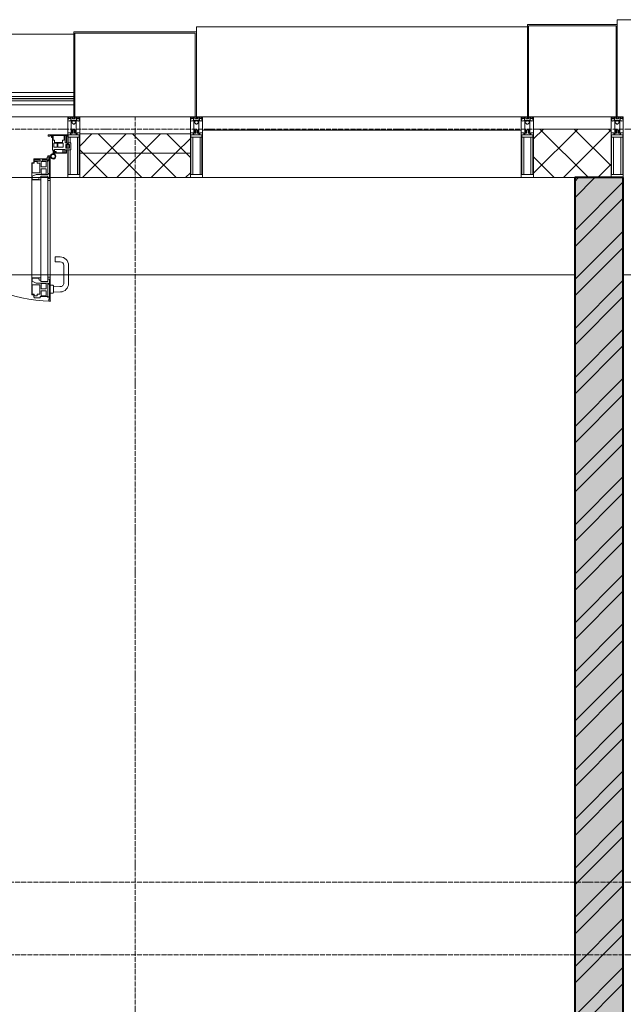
# Model space of a CAD drawing. Header units: millimetres. Extents: x 5617 to 107604, y 7718 to 206326.
# Tile 41 of 65: x 42116 to 44601, y 29497 to 33550. Entities that reach past the tile are written whole.
import ezdxf

# ---------------------------------------------------------------- set-up
doc = ezdxf.new("R2010")
doc.units = ezdxf.units.MM
doc.linetypes.add('ADSK_Линия сетки', pattern=[25, 20, -2.5, 0, -2.5])
doc.linetypes.add('Линия сетки', pattern=[25, 20, -2.5, 0, -2.5])
for name, color, linetype, lineweight in [('Двери', 7, 'Continuous', 18), ('Импосты витража', 7, 'Continuous', 18), ('Колонны', 7, 'Continuous', 18), ('Ограждение', 7, 'Continuous', 18), ('Оси', 7, 'Continuous', 9), ('Панели витража', 7, 'Continuous', 18), ('Перекрытия', 7, 'Continuous', 18), ('Поручни', 7, 'Continuous', 18), ('Стены разрез', 7, 'Continuous', 40), ('Стены штриховка', 7, 'Continuous', 40), ('Элементы узлов', 7, 'Continuous', 18)]:
    doc.layers.add(name, color=color, linetype=linetype, lineweight=lineweight)
pattern_1 = [(45, (0, 0), (-70.71068, 70.71068), []), (135, (0, 0), (-70.71068, -70.71068), [])]

# ---------------------------------------------------------------- blocks, each defined once
blk = doc.blocks.new('135_SLK_K4_AR_rvt-1-МКСС_К4_L17_58_200_')
at = {"layer": 'Стены разрез', "lineweight": 9, "true_color": 0xaaaaaa}
h = blk.add_hatch(dxfattribs=at)
h.set_pattern_fill('FP_1', color=253, style=0, pattern_type=2)
h.set_pattern_definition([(50, (0, 0), (218.62117, -19.1268), [22.86, -251.46]), (355, (0, 0), (-42.29187, 229.2684), [18.288, -201.168]), (100.451, (18.22, -1.6), (176.33107, 210.13963), [19.428, -213.708]), (46.184, (0, 60.96), (325.29495, -50.45164), [34.29, -377.19]), (96.636, (27.1, 56.76), (284.883, 296.91266), [29.142, -320.562]), (351.184, (0, 60.96), (284.8858, 296.9107), [27.432, -301.752]), (21, (30.48, 45.72), (181.93753, -122.71832), [22.86, -251.46]), (326, (30.48, 45.72), (74.16223, 221.0262), [18.288, -201.168]), (71.451, (45.64, 35.5), (256.10035, 98.30526), [19.428, -213.708]), (37.5, (0, 0), (3.70639, 101.465895), [3.353, -195.377, 3.353, -200.863, -201.93]), (37.5, (0, 0), (3.70639, 101.465895), [-402.946, 3.353, -198.577]), (7.5, (0, 0), (80.18358, 120.21653), [3.353, -113.081, 3.353, -190.805, -76.962]), (7.5, (0, 0), (80.18358, 120.21653), [-310.591, 3.353, -73.609]), (327.5, (-67.97, 0), (162.708646, -6.87497), [3.353, -72.847, 3.353, -234.391, -315.468]), (327.5, (-67.97, 0), (162.708646, -6.87497), [-313.944, 3.353, -312.115]), (317.5, (-98.45, 0), (177.75468, 30.51183), [3.353, -95.707, 3.353, -154.534, -224.028]), (317.5, (-98.45, 0), (177.75468, 30.51183), [-256.946, 3.353, -220.675])])
h.paths.add_polyline_path([(116960, 26420), (117160, 26420), (117160, 32900), (116960, 32900), (116960, 26543.1)])
h = blk.add_hatch(dxfattribs=at)
h.set_pattern_fill('FP_2', color=253, style=0, pattern_type=2)
h.set_pattern_definition([(45, (0, 0), (-101.02788, 101.02788), []), (45, (67.35, 0), (-101.02788, 101.02788), [])])
h.paths.add_polyline_path([(116960, 26420), (117160, 26420), (117160, 32900), (116960, 32900), (116960, 26543.1)])
at = {"layer": 'Перекрытия', "color": 253, "true_color": 0xaaaaaa}
for p, q in [((116960, 32500), (111550, 32500)), ((120550, 32500), (117160, 32500))]:
    blk.add_line(p, q, dxfattribs=at)
at = {"layer": 'Стены разрез', "color": 253, "true_color": 0xaaaaaa}
for p, q in [((117160, 32900), (116960, 32900)), ((116960, 32900), (116960, 28764.8)), ((117160, 26420), (117160, 32900))]:
    blk.add_line(p, q, dxfattribs=at)
blk = doc.blocks.new('System Panel - A_PAN_Glass-7513417-МКСС_К4_L17_58_200_')
at = {"layer": 'Панели витража', "color": 253, "lineweight": 5, "true_color": 0xaaaaaa}
for p, q in [((656.25, 0), (-656.25, 0)), ((-656.25, 0), (-656.25, -55)), ((656.25, -55), (656.25, 0)), ((-656.25, -55), (656.25, -55))]:
    blk.add_line(p, q, dxfattribs=at)
blk = doc.blocks.new('Rectangular Mullion - R_StandardFrame_50Wx250H-V64-МКСС_К4_L17_58_200_')
at = {"layer": 'Импосты витража', "color": 253, "lineweight": 5, "true_color": 0xaaaaaa}
blk.add_line((132872.5, 32900), (131560, 32900), dxfattribs=at)
blk = doc.blocks.new('Rectangular Mullion - 50Wx250H-V46-МКСС_К4_L17_58_200_')
at = {"layer": 'Элементы узлов', "color": 253, "lineweight": 5, "true_color": 0xaaaaaa}
for p, q in [((-25, 135.1), (-25, 250)), ((-25, 250), (0, 250)), ((25, 250), (0, 250)), ((25, 65.2), (25, 250)), ((-23, 237.3), (0, 237.3)), ((-23, 237.3), (-23, 135.1)), ((-14.9, 135.1), (-14.9, 237.3)), ((23, 237.3), (0, 237.3)), ((14.9, 84), (14.9, 237.3)), ((23, 237.3), (23, 73.6)), ((-25, 113.4), (-25, 128.4)), ((-23, 128.4), (-23, 113.4)), ((-25, 65.2), (-25, 110.1)), ((-23, 110.1), (-23, 73.6)), ((0, 84), (-23, 84)), ((-14.9, 84), (-14.9, 106.6)), ((0, 84), (23, 84)), ((-14, 65.2), (-25, 65.2)), ((-0.5, 73.6), (-23, 73.6)), ((-14, 71.3), (-14, 65.2)), ((-10, 71.3), (-14, 71.3)), ((-10, 53), (-10, 71.3)), ((-8.7, 53), (-10, 53)), ((-10, 53), (-10, 17)), ((-8.7, 53), (-7, 54.7)), ((-7, 65.2), (-5.9, 67.3)), ((-7, 65.2), (-7, 54.7)), ((-4.1, 67.3), (-5.9, 67.3)), ((-4.1, 67.3), (-2.9, 65.1)), ((-2.9, 65.1), (-2.9, 54.6)), ((-1.3, 53), (-2.9, 54.6)), ((0, 53), (-1.3, 53)), ((0, 53), (1.3, 53)), ((0.5, 73.6), (23, 73.6)), ((1.3, 53), (2.9, 54.6)), ((4.1, 67.3), (2.9, 65.1)), ((2.9, 65.1), (2.9, 54.6)), ((4.1, 67.3), (5.9, 67.3)), ((7, 65.2), (5.9, 67.3)), ((7, 65.2), (7, 54.7)), ((8.7, 53), (7, 54.7)), ((8.7, 53), (10, 53)), ((10, 71.3), (14, 71.3)), ((10, 53), (10, 71.3)), ((10, 53), (10, 17)), ((14, 71.3), (14, 65.2)), ((14, 65.2), (25, 65.2)), ((-23.8, 14.6), (-25, 14.2)), ((-25, 0), (-25, 14.2)), ((-22.3, 17), (-23.8, 17)), ((-23.8, 17), (-23.8, 14.6)), ((-22.5, 10.6), (-23.8, 14.6)), ((-22.5, 10.6), (-23.7, 9.9)), ((-23.7, 1.3), (-23.7, 9.9)), ((-23.7, 1.3), (-11.8, 1.3)), ((-23.2, 10.2), (-22.5, 8)), ((-22.5, 8), (-22.5, 4.5)), ((-21.3, 4.5), (-22.5, 4.5)), ((-22.3, 17), (-22.3, 16)), ((-22.3, 16), (-21.3, 16)), ((-19, 17.6), (-21.3, 16)), ((-21.3, 4.5), (-21.3, 6.5)), ((-21.3, 6.5), (-14.2, 6.5)), ((-18.4, 16.6), (-19, 17.6)), ((-7.4, 16.6), (-18.4, 16.6)), ((-14.2, 6.5), (-14.2, 4.5)), ((-13.2, 4.5), (-14.2, 4.5)), ((-13.2, 4.5), (-12.2, 7.2)), ((-12.7, 7.6), (-11.3, 11.4)), ((-12.7, 7.6), (-11.8, 6.9)), ((-12.2, 9), (-12.2, 14.8)), ((-12.2, 14.8), (0, 14.8)), ((-11.8, 1.3), (-11.8, 6.9)), ((-10.5, 11.2), (-11.3, 11.4)), ((-10.5, 1.5), (-10.5, 11.2)), ((-4.8, 1.5), (-10.5, 1.5)), ((-10, 17), (-7.5, 17)), ((-8.5, 23), (-1.5, 30)), ((-8.5, 18.5), (-8.5, 23)), ((-7.5, 18.5), (-8.5, 18.5)), ((-7.5, 17), (-7.5, 18.5)), ((-7.4, 18), (-7.4, 16.6)), ((-2.6, 18), (-7.4, 18)), ((0, 8), (-4.8, 8)), ((-4.8, 1.5), (-4.8, 8)), ((-2.6, 18), (-2.6, 16.8)), ((-2.6, 16.8), (0, 16.8)), ((-1.5, 30), (0, 30)), ((1.5, 30), (0, 30)), ((2.6, 16.8), (0, 16.8)), ((0, 14.8), (0, 16.8)), ((0, 14.8), (0, 16.8)), ((12.2, 14.8), (0, 14.8)), ((0, 0), (0, 8)), ((0, 8), (4.8, 8)), ((0, 0), (0, 8)), ((8.5, 23), (1.5, 30)), ((2.6, 18), (2.6, 16.8)), ((2.6, 18), (7.4, 18)), ((4.8, 1.5), (4.8, 8)), ((4.8, 1.5), (10.5, 1.5)), ((7.4, 18), (7.4, 16.6)), ((7.4, 16.6), (18.4, 16.6)), ((7.5, 18.5), (8.5, 18.5)), ((7.5, 17), (7.5, 18.5)), ((10, 17), (7.5, 17)), ((8.5, 18.5), (8.5, 23)), ((10.5, 11.2), (11.3, 11.4)), ((10.5, 1.5), (10.5, 11.2)), ((12.7, 7.6), (11.3, 11.4)), ((12.7, 7.6), (11.8, 6.9)), ((11.8, 1.3), (11.8, 6.9)), ((23.7, 1.3), (11.8, 1.3)), ((12.2, 9), (12.2, 14.8)), ((13.2, 4.5), (12.2, 7.2)), ((13.2, 4.5), (14.2, 4.5)), ((21.3, 6.5), (14.2, 6.5)), ((14.2, 6.5), (14.2, 4.5)), ((18.4, 16.6), (19, 17.6)), ((19, 17.6), (21.3, 16)), ((22.3, 16), (21.3, 16)), ((21.3, 4.5), (21.3, 6.5)), ((21.3, 4.5), (22.5, 4.5)), ((22.3, 17), (22.3, 16)), ((22.3, 17), (23.8, 17)), ((22.5, 10.6), (23.8, 14.6)), ((22.5, 10.6), (23.7, 9.9)), ((23.2, 10.2), (22.5, 8)), ((22.5, 8), (22.5, 4.5)), ((23.7, 1.3), (23.7, 9.9)), ((23.8, 17), (23.8, 14.6)), ((23.8, 14.6), (25, 14.2)), ((25, 0), (25, 14.2)), ((-25, 0), (0, 0)), ((25, 0), (0, 0))]:
    blk.add_line(p, q, dxfattribs=at)
for centre, start, end in [((-0.5, 73.1), 360, 90), ((0.5, 73.1), 90, 180)]:
    blk.add_arc(centre, 0.5, start, end, dxfattribs=at)
blk = doc.blocks.new('Rectangular Mullion - R_StandardFrame_50Wx250H-V61-МКСС_К4_L17_58_200_')
at = {"layer": 'Импосты витража', "color": 253, "lineweight": 5, "true_color": 0xaaaaaa}
for p, q in [((-25, 135.1), (-25, 250)), ((-25, 250), (25, 250)), ((25, 250), (25, 0)), ((-25, 113.4), (-25, 128.4)), ((-25, 0), (-25, 110.1)), ((0, 0), (-25, 0)), ((25, 0), (5, 0))]:
    blk.add_line(p, q, dxfattribs=at)
blk = doc.blocks.new('Rectangular Mullion - 50Wx250H-2623690-МКСС_К4_L17_58_200_')
at = {"layer": 'Элементы узлов', "color": 253, "lineweight": 5, "true_color": 0xaaaaaa}
for p, q in [((-25, 65.2), (-25, 250)), ((-25, 250), (0, 250)), ((25, 250), (0, 250)), ((25, 65.2), (25, 250)), ((-23, 237.3), (0, 237.3)), ((-23, 237.3), (-23, 73.6)), ((-14.9, 84), (-14.9, 237.3)), ((23, 237.3), (0, 237.3)), ((14.9, 84), (14.9, 237.3)), ((23, 237.3), (23, 73.6)), ((0, 84), (-23, 84)), ((0, 84), (23, 84)), ((-14, 65.2), (-25, 65.2)), ((-0.5, 73.6), (-23, 73.6)), ((-14, 71.3), (-14, 65.2)), ((-10, 71.3), (-14, 71.3)), ((-10, 53), (-10, 71.3)), ((-8.7, 53), (-10, 53)), ((-10, 53), (-10, 17)), ((-8.7, 53), (-7, 54.7)), ((-7, 65.2), (-5.9, 67.3)), ((-7, 65.2), (-7, 54.7)), ((-4.1, 67.3), (-5.9, 67.3)), ((-4.1, 67.3), (-2.9, 65.1)), ((-2.9, 65.1), (-2.9, 54.6)), ((-1.3, 53), (-2.9, 54.6)), ((0, 53), (-1.3, 53)), ((0, 53), (1.3, 53)), ((0.5, 73.6), (23, 73.6)), ((1.3, 53), (2.9, 54.6)), ((4.1, 67.3), (2.9, 65.1)), ((2.9, 65.1), (2.9, 54.6)), ((4.1, 67.3), (5.9, 67.3)), ((7, 65.2), (5.9, 67.3)), ((7, 65.2), (7, 54.7)), ((8.7, 53), (7, 54.7)), ((8.7, 53), (10, 53)), ((10, 71.3), (14, 71.3)), ((10, 53), (10, 71.3)), ((10, 53), (10, 17)), ((14, 71.3), (14, 65.2)), ((14, 65.2), (25, 65.2)), ((-23.8, 14.6), (-25, 14.2)), ((-25, 0), (-25, 14.2)), ((-22.3, 17), (-23.8, 17)), ((-23.8, 17), (-23.8, 14.6)), ((-22.5, 10.6), (-23.8, 14.6)), ((-22.5, 10.6), (-23.7, 9.9)), ((-23.7, 1.3), (-23.7, 9.9)), ((-23.7, 1.3), (-11.8, 1.3)), ((-23.2, 10.2), (-22.5, 8)), ((-22.5, 8), (-22.5, 4.5)), ((-21.3, 4.5), (-22.5, 4.5)), ((-22.3, 17), (-22.3, 16)), ((-22.3, 16), (-21.3, 16)), ((-19, 17.6), (-21.3, 16)), ((-21.3, 4.5), (-21.3, 6.5)), ((-21.3, 6.5), (-14.2, 6.5)), ((-18.4, 16.6), (-19, 17.6)), ((-7.4, 16.6), (-18.4, 16.6)), ((-14.2, 6.5), (-14.2, 4.5)), ((-13.2, 4.5), (-14.2, 4.5)), ((-13.2, 4.5), (-12.2, 7.2)), ((-12.7, 7.6), (-11.3, 11.4)), ((-12.7, 7.6), (-11.8, 6.9)), ((-12.2, 9), (-12.2, 14.8)), ((-12.2, 14.8), (0, 14.8)), ((-11.8, 1.3), (-11.8, 6.9)), ((-10.5, 11.2), (-11.3, 11.4)), ((-10.5, 1.5), (-10.5, 11.2)), ((-4.8, 1.5), (-10.5, 1.5)), ((-10, 17), (-7.5, 17)), ((-8.5, 23), (-1.5, 30)), ((-8.5, 18.5), (-8.5, 23)), ((-7.5, 18.5), (-8.5, 18.5)), ((-7.5, 17), (-7.5, 18.5)), ((-7.4, 18), (-7.4, 16.6)), ((-2.6, 18), (-7.4, 18)), ((0, 8), (-4.8, 8)), ((-4.8, 1.5), (-4.8, 8)), ((-2.6, 18), (-2.6, 16.8)), ((-2.6, 16.8), (0, 16.8)), ((-1.5, 30), (0, 30)), ((1.5, 30), (0, 30)), ((2.6, 16.8), (0, 16.8)), ((0, 14.8), (0, 16.8)), ((0, 14.8), (0, 16.8)), ((12.2, 14.8), (0, 14.8)), ((0, 0), (0, 8)), ((0, 8), (4.8, 8)), ((0, 0), (0, 8)), ((8.5, 23), (1.5, 30)), ((2.6, 18), (2.6, 16.8)), ((2.6, 18), (7.4, 18)), ((4.8, 1.5), (4.8, 8)), ((4.8, 1.5), (10.5, 1.5)), ((7.4, 18), (7.4, 16.6)), ((7.4, 16.6), (18.4, 16.6)), ((7.5, 18.5), (8.5, 18.5)), ((7.5, 17), (7.5, 18.5)), ((10, 17), (7.5, 17)), ((8.5, 18.5), (8.5, 23)), ((10.5, 11.2), (11.3, 11.4)), ((10.5, 1.5), (10.5, 11.2)), ((12.7, 7.6), (11.3, 11.4)), ((12.7, 7.6), (11.8, 6.9)), ((11.8, 1.3), (11.8, 6.9)), ((23.7, 1.3), (11.8, 1.3)), ((12.2, 9), (12.2, 14.8)), ((13.2, 4.5), (12.2, 7.2)), ((13.2, 4.5), (14.2, 4.5)), ((21.3, 6.5), (14.2, 6.5)), ((14.2, 6.5), (14.2, 4.5)), ((18.4, 16.6), (19, 17.6)), ((19, 17.6), (21.3, 16)), ((22.3, 16), (21.3, 16)), ((21.3, 4.5), (21.3, 6.5)), ((21.3, 4.5), (22.5, 4.5)), ((22.3, 17), (22.3, 16)), ((22.3, 17), (23.8, 17)), ((22.5, 10.6), (23.8, 14.6)), ((22.5, 10.6), (23.7, 9.9)), ((23.2, 10.2), (22.5, 8)), ((22.5, 8), (22.5, 4.5)), ((23.7, 1.3), (23.7, 9.9)), ((23.8, 17), (23.8, 14.6)), ((23.8, 14.6), (25, 14.2)), ((25, 0), (25, 14.2)), ((-25, 0), (0, 0)), ((25, 0), (0, 0))]:
    blk.add_line(p, q, dxfattribs=at)
for centre, start, end in [((-0.5, 73.1), 360, 90), ((0.5, 73.1), 90, 180)]:
    blk.add_arc(centre, 0.5, start, end, dxfattribs=at)
blk = doc.blocks.new('Rectangular Mullion - R_StandardFrame_50Wx250H-7511672-МКСС_К4_L17_58_200_')
at = {"layer": 'Импосты витража', "color": 253, "lineweight": 5, "true_color": 0xaaaaaa}
for p, q in [((-25, 0), (-25, 250)), ((-25, 250), (25, 250)), ((25, 250), (25, 0)), ((-5, 0), (-25, 0)), ((25, 0), (0, 0))]:
    blk.add_line(p, q, dxfattribs=at)
blk = doc.blocks.new('Rectangular Mullion - R_StandardFrame_50Wx250H-V63-МКСС_К4_L17_58_200_')
at = {"layer": 'Импосты витража', "color": 253, "lineweight": 5, "true_color": 0xaaaaaa}
for p, q in [((-25, 0), (-25, 250)), ((-25, 250), (25, 250)), ((25, 250), (25, 0)), ((0, 0), (-25, 0)), ((25, 0), (5, 0))]:
    blk.add_line(p, q, dxfattribs=at)
blk = doc.blocks.new('A_PAN_ALU_Door_Double - EXT_1_Double_EQ-7513418-МКСС_К4_L17_58_200_')
at = {"layer": 'Двери', "color": 253, "lineweight": 5, "true_color": 0xaaaaaa}
for p, q in [((-575.1, -160.7), (-585.4, -160.7)), ((-575.1, -165.6), (-575.1, -160.7)), ((575.1, -160.7), (585.4, -160.7)), ((575.1, -165.6), (575.1, -160.7)), ((-583.7, -164.2), (-583.7, -262.2)), ((-581.6, -179.2), (-581.6, -164.2)), ((-581.6, -164.2), (-578.6, -164.2)), ((-572.9, -179.2), (-581.6, -179.2)), ((-581.6, -233.4), (-581.6, -180.9)), ((-581.6, -180.9), (-574.6, -180.9)), ((-578.6, -164.2), (-578.6, -174.5)), ((-575.5, -177.5), (-551.3, -177.5)), ((-572.4, -165.6), (-575.1, -165.6)), ((-574.6, -180.9), (-574.6, -233.4)), ((-572.9, -182.2), (-572.9, -179.2)), ((-551.3, -182.2), (-572.9, -182.2)), ((-572.4, -173.3), (-572.4, -165.6)), ((-517.1, -173.3), (-572.4, -173.3)), ((-567.6, -186.7), (-566.1, -184)), ((-567.6, -205.7), (-567.6, -186.7)), ((-566.1, -184), (-547.7, -184)), ((-551.3, -177.5), (-551.3, -182.2)), ((-547.7, -184), (-547.7, -205.7)), ((-543.6, -182.2), (-543.6, -176.7)), ((-543.6, -176.7), (-518.6, -176.7)), ((-518.6, -182.2), (-543.6, -182.2)), ((-541.3, -230.6), (-541.3, -191)), ((-541.3, -191), (-531.2, -191)), ((-531.2, -191), (-531.2, -184.4)), ((-531.2, -184.4), (-518.8, -184.4)), ((-518.8, -184.4), (-518.8, -191)), ((-518.8, -191), (-510.6, -191)), ((-518.6, -176.7), (-518.6, -182.2)), ((-517.1, -189.3), (-517.1, -173.3)), ((-508.2, -189.3), (-517.1, -189.3)), ((-510.6, -191), (-510.6, -230.6)), ((-508.2, -259.2), (-508.2, -189.3)), ((508.2, -189.3), (517.1, -189.3)), ((508.2, -259.2), (508.2, -189.3)), ((510.6, -191), (510.6, -230.6)), ((518.8, -191), (510.6, -191)), ((517.1, -173.3), (572.4, -173.3)), ((517.1, -189.3), (517.1, -173.3)), ((518.6, -176.7), (518.6, -182.2)), ((543.6, -176.7), (518.6, -176.7)), ((518.6, -182.2), (543.6, -182.2)), ((518.8, -184.4), (518.8, -191)), ((531.2, -184.4), (518.8, -184.4)), ((531.2, -191), (531.2, -184.4)), ((541.3, -191), (531.2, -191)), ((541.3, -230.6), (541.3, -191)), ((543.6, -182.2), (543.6, -176.7)), ((547.7, -184), (547.7, -205.7)), ((566.1, -184), (547.7, -184)), ((551.3, -177.5), (551.3, -182.2)), ((575.5, -177.5), (551.3, -177.5)), ((551.3, -182.2), (572.9, -182.2)), ((567.6, -186.7), (566.1, -184)), ((567.6, -205.7), (567.6, -186.7)), ((572.4, -165.6), (575.1, -165.6)), ((572.4, -173.3), (572.4, -165.6)), ((572.9, -179.2), (581.6, -179.2)), ((572.9, -182.2), (572.9, -179.2)), ((574.6, -180.9), (574.6, -233.4)), ((581.6, -180.9), (574.6, -180.9)), ((581.6, -164.2), (578.6, -164.2)), ((578.6, -164.2), (578.6, -174.5)), ((581.6, -179.2), (581.6, -164.2)), ((581.6, -233.4), (581.6, -180.9)), ((583.7, -164.2), (583.7, -262.2)), ((-574.6, -233.4), (-581.6, -233.4)), ((-581.6, -253.1), (-581.6, -235.1)), ((-581.6, -235.1), (-575.4, -235.1)), ((-575.4, -235.1), (-575.4, -237.1)), ((-575.4, -237.1), (-526.4, -237.1)), ((-547.7, -205.7), (-567.6, -205.7)), ((-567.6, -232.6), (-567.6, -213.6)), ((-567.6, -213.6), (-547.7, -213.6)), ((-566.1, -235.3), (-567.6, -232.6)), ((-547.7, -235.3), (-566.1, -235.3)), ((-547.7, -213.6), (-547.7, -235.3)), ((-510.6, -230.6), (-541.3, -230.6)), ((-526.4, -237.1), (-510.6, -244.7)), ((510.6, -230.6), (541.3, -230.6)), ((526.4, -237.1), (510.6, -244.7)), ((575.4, -237.1), (526.4, -237.1)), ((547.7, -205.7), (567.6, -205.7)), ((567.6, -213.6), (547.7, -213.6)), ((547.7, -213.6), (547.7, -235.3)), ((547.7, -235.3), (566.1, -235.3)), ((566.1, -235.3), (567.6, -232.6)), ((567.6, -232.6), (567.6, -213.6)), ((574.6, -233.4), (581.6, -233.4)), ((575.4, -235.1), (575.4, -237.1)), ((581.6, -235.1), (575.4, -235.1)), ((581.6, -253.1), (581.6, -235.1)), ((-583.7, -244.2), (-583.7, -677.3)), ((-583.7, -262.2), (-574.6, -262.2)), ((-574.6, -253.1), (-581.6, -253.1)), ((-574.6, -244.2), (-546, -244.2)), ((-574.6, -244.2), (-574.6, -677.3)), ((-574.6, -262.2), (-574.6, -253.1)), ((-546, -677.3), (-546, -244.2)), ((-539.3, -249.6), (-546, -249.6)), ((-546, -249.6), (-546, -259.2)), ((-546, -259.2), (-508.2, -259.2)), ((-537.1, -255.7), (-539.3, -249.6)), ((-537.1, -257.7), (-537.1, -255.7)), ((-510.6, -257.7), (-537.1, -257.7)), ((-510.6, -244.7), (-510.6, -257.7)), ((-508.2, -662.3), (-508.2, -259.2)), ((546, -259.2), (508.2, -259.2)), ((508.2, -662.3), (508.2, -259.2)), ((510.6, -244.7), (510.6, -257.7)), ((510.6, -257.7), (537.1, -257.7)), ((537.1, -255.7), (539.3, -249.6)), ((537.1, -257.7), (537.1, -255.7)), ((539.3, -249.6), (546, -249.6)), ((546, -677.3), (546, -244.2)), ((574.6, -244.2), (546, -244.2)), ((546, -249.6), (546, -259.2)), ((574.6, -244.2), (574.6, -677.3)), ((574.6, -253.1), (581.6, -253.1)), ((574.6, -262.2), (574.6, -253.1)), ((583.7, -262.2), (574.6, -262.2)), ((583.7, -244.2), (583.7, -677.3)), ((-574.6, -659.3), (-583.7, -659.3)), ((-583.7, -659.3), (-583.7, -758.9)), ((-574.6, -659.3), (-583.7, -659.3)), ((-583.7, -659.3), (-583.7, -758.9)), ((-581.6, -686.5), (-581.6, -668.4)), ((-581.6, -668.4), (-574.6, -668.4)), ((-581.6, -686.5), (-581.6, -668.4)), ((-581.6, -668.4), (-574.6, -668.4)), ((-575.4, -686.5), (-581.6, -686.5)), ((-575.4, -686.5), (-581.6, -686.5)), ((-581.6, -740.6), (-581.6, -688.2)), ((-581.6, -688.2), (-574.6, -688.2)), ((-581.6, -740.6), (-581.6, -688.2)), ((-581.6, -688.2), (-574.6, -688.2)), ((-526.4, -684.5), (-575.4, -684.5)), ((-575.4, -684.5), (-575.4, -686.5)), ((-526.4, -684.5), (-575.4, -684.5)), ((-575.4, -684.5), (-575.4, -686.5)), ((-574.6, -668.4), (-574.6, -659.3)), ((-574.6, -668.4), (-574.6, -659.3)), ((-574.6, -677.3), (-546, -677.3)), ((-574.6, -688.2), (-574.6, -740.6)), ((-574.6, -688.2), (-574.6, -740.6)), ((-567.6, -688.9), (-566.1, -686.3)), ((-567.6, -688.9), (-566.1, -686.3)), ((-567.6, -708), (-567.6, -688.9)), ((-567.6, -708), (-567.6, -688.9)), ((-566.1, -686.3), (-547.7, -686.3)), ((-566.1, -686.3), (-547.7, -686.3)), ((-547.7, -686.3), (-547.7, -708)), ((-547.7, -686.3), (-547.7, -708)), ((-508.2, -662.3), (-546, -662.3)), ((-546, -662.3), (-546, -672)), ((-508.2, -662.3), (-546, -662.3)), ((-546, -662.3), (-546, -672)), ((-546, -672), (-539.3, -672)), ((-546, -672), (-539.3, -672)), ((-539.3, -672), (-537.1, -665.9)), ((-539.3, -672), (-537.1, -665.9)), ((-537.1, -665.9), (-537.1, -663.8)), ((-537.1, -663.8), (-510.6, -663.8)), ((-537.1, -665.9), (-537.1, -663.8)), ((-537.1, -663.8), (-510.6, -663.8)), ((-510.6, -676.8), (-526.4, -684.5)), ((-510.6, -676.8), (-526.4, -684.5)), ((-510.6, -663.8), (-510.6, -676.8)), ((-510.6, -663.8), (-510.6, -676.8)), ((-508.2, -732.3), (-508.2, -662.3)), ((-508.2, -732.3), (-508.2, -662.3)), ((508.2, -662.3), (546, -662.3)), ((508.2, -732.3), (508.2, -662.3)), ((508.2, -662.3), (546, -662.3)), ((508.2, -732.3), (508.2, -662.3)), ((510.6, -663.8), (510.6, -676.8)), ((537.1, -663.8), (510.6, -663.8)), ((510.6, -663.8), (510.6, -676.8)), ((537.1, -663.8), (510.6, -663.8)), ((510.6, -676.8), (526.4, -684.5)), ((510.6, -676.8), (526.4, -684.5)), ((526.4, -684.5), (575.4, -684.5)), ((526.4, -684.5), (575.4, -684.5)), ((537.1, -665.9), (537.1, -663.8)), ((537.1, -665.9), (537.1, -663.8)), ((539.3, -672), (537.1, -665.9)), ((539.3, -672), (537.1, -665.9)), ((546, -672), (539.3, -672)), ((546, -672), (539.3, -672)), ((546, -662.3), (546, -672)), ((546, -662.3), (546, -672)), ((574.6, -677.3), (546, -677.3)), ((547.7, -686.3), (547.7, -708)), ((566.1, -686.3), (547.7, -686.3)), ((547.7, -686.3), (547.7, -708)), ((566.1, -686.3), (547.7, -686.3)), ((567.6, -688.9), (566.1, -686.3)), ((567.6, -688.9), (566.1, -686.3)), ((567.6, -708), (567.6, -688.9)), ((567.6, -708), (567.6, -688.9)), ((574.6, -659.3), (583.7, -659.3)), ((574.6, -668.4), (574.6, -659.3)), ((574.6, -659.3), (583.7, -659.3)), ((574.6, -668.4), (574.6, -659.3)), ((581.6, -668.4), (574.6, -668.4)), ((581.6, -668.4), (574.6, -668.4)), ((581.6, -688.2), (574.6, -688.2)), ((574.6, -688.2), (574.6, -740.6)), ((581.6, -688.2), (574.6, -688.2)), ((574.6, -688.2), (574.6, -740.6)), ((575.4, -684.5), (575.4, -686.5)), ((575.4, -684.5), (575.4, -686.5)), ((575.4, -686.5), (581.6, -686.5)), ((575.4, -686.5), (581.6, -686.5)), ((581.6, -686.5), (581.6, -668.4)), ((581.6, -686.5), (581.6, -668.4)), ((581.6, -740.6), (581.6, -688.2)), ((581.6, -740.6), (581.6, -688.2)), ((583.7, -659.3), (583.7, -758.9)), ((583.7, -659.3), (583.7, -758.9)), ((-547.7, -708), (-567.6, -708)), ((-547.7, -708), (-567.6, -708)), ((-567.6, -734.8), (-567.6, -715.8)), ((-567.6, -715.8), (-547.7, -715.8)), ((-567.6, -734.8), (-567.6, -715.8)), ((-567.6, -715.8), (-547.7, -715.8)), ((-547.7, -715.8), (-547.7, -737.5)), ((-547.7, -715.8), (-547.7, -737.5)), ((-541.3, -730.5), (-541.3, -691)), ((-541.3, -691), (-510.6, -691)), ((-541.3, -730.5), (-541.3, -691)), ((-541.3, -691), (-510.6, -691)), ((-510.6, -691), (-510.6, -730.6)), ((-510.6, -691), (-510.6, -730.6)), ((541.3, -691), (510.6, -691)), ((510.6, -691), (510.6, -730.6)), ((541.3, -691), (510.6, -691)), ((510.6, -691), (510.6, -730.6)), ((541.3, -730.5), (541.3, -691)), ((541.3, -730.5), (541.3, -691)), ((547.7, -708), (567.6, -708)), ((547.7, -708), (567.6, -708)), ((567.6, -715.8), (547.7, -715.8)), ((547.7, -715.8), (547.7, -737.5)), ((567.6, -715.8), (547.7, -715.8)), ((547.7, -715.8), (547.7, -737.5)), ((567.6, -734.8), (567.6, -715.8)), ((567.6, -734.8), (567.6, -715.8)), ((-583.7, -758.9), (-578.6, -758.9)), ((-583.7, -758.9), (-578.6, -758.9)), ((-574.6, -740.6), (-581.6, -740.6)), ((-574.6, -740.6), (-581.6, -740.6)), ((-581.6, -750.3), (-581.6, -742.3)), ((-581.6, -742.3), (-572.9, -742.3)), ((-581.6, -750.3), (-581.6, -742.3)), ((-581.6, -742.3), (-572.9, -742.3)), ((-579.8, -750.3), (-581.6, -750.3)), ((-579.8, -750.3), (-581.6, -750.3)), ((-578.6, -748.9), (-579.8, -748.9)), ((-579.8, -748.9), (-579.8, -750.3)), ((-578.6, -748.9), (-579.8, -748.9)), ((-579.8, -748.9), (-579.8, -750.3)), ((-578.6, -758.9), (-578.6, -748.9)), ((-578.6, -758.9), (-578.6, -748.9)), ((-572.9, -742.3), (-572.9, -739.3)), ((-572.9, -739.3), (-543.6, -739.3)), ((-572.9, -742.3), (-572.9, -739.3)), ((-572.9, -739.3), (-543.6, -739.3)), ((-566.1, -737.5), (-567.6, -734.8)), ((-566.1, -737.5), (-567.6, -734.8)), ((-547.7, -737.5), (-566.1, -737.5)), ((-547.7, -737.5), (-566.1, -737.5)), ((-543.6, -739.3), (-543.6, -744.8)), ((-543.6, -739.3), (-543.6, -744.8)), ((-543.6, -744.8), (-518.6, -744.8)), ((-543.6, -744.8), (-518.6, -744.8)), ((-531.2, -730.5), (-541.3, -730.5)), ((-531.2, -730.5), (-541.3, -730.5)), ((-531.2, -737.1), (-531.2, -730.5)), ((-531.2, -737.1), (-531.2, -730.5)), ((-518.8, -737.1), (-531.2, -737.1)), ((-518.8, -737.1), (-531.2, -737.1)), ((-510.6, -730.6), (-518.8, -730.6)), ((-518.8, -730.6), (-518.8, -737.1)), ((-510.6, -730.6), (-518.8, -730.6)), ((-518.8, -730.6), (-518.8, -737.1)), ((-518.6, -744.8), (-518.6, -741.8)), ((-518.6, -741.8), (-517.1, -741.8)), ((-518.6, -744.8), (-518.6, -741.8)), ((-518.6, -741.8), (-517.1, -741.8)), ((-517.1, -741.8), (-517.1, -732.3)), ((-517.1, -732.3), (-508.2, -732.3)), ((-517.1, -741.8), (-517.1, -732.3)), ((-517.1, -732.3), (-508.2, -732.3)), ((517.1, -732.3), (508.2, -732.3)), ((517.1, -732.3), (508.2, -732.3)), ((510.6, -730.6), (518.8, -730.6)), ((510.6, -730.6), (518.8, -730.6)), ((517.1, -741.8), (517.1, -732.3)), ((517.1, -741.8), (517.1, -732.3)), ((518.6, -741.8), (517.1, -741.8)), ((518.6, -741.8), (517.1, -741.8)), ((518.6, -744.8), (518.6, -741.8)), ((518.6, -744.8), (518.6, -741.8)), ((543.6, -744.8), (518.6, -744.8)), ((543.6, -744.8), (518.6, -744.8)), ((518.8, -730.6), (518.8, -737.1)), ((518.8, -730.6), (518.8, -737.1)), ((518.8, -737.1), (531.2, -737.1)), ((518.8, -737.1), (531.2, -737.1)), ((531.2, -730.5), (541.3, -730.5)), ((531.2, -737.1), (531.2, -730.5)), ((531.2, -730.5), (541.3, -730.5)), ((531.2, -737.1), (531.2, -730.5)), ((543.6, -739.3), (543.6, -744.8)), ((572.9, -739.3), (543.6, -739.3)), ((543.6, -739.3), (543.6, -744.8)), ((572.9, -739.3), (543.6, -739.3)), ((547.7, -737.5), (566.1, -737.5)), ((547.7, -737.5), (566.1, -737.5)), ((566.1, -737.5), (567.6, -734.8)), ((566.1, -737.5), (567.6, -734.8)), ((572.9, -742.3), (572.9, -739.3)), ((572.9, -742.3), (572.9, -739.3)), ((581.6, -742.3), (572.9, -742.3)), ((581.6, -742.3), (572.9, -742.3)), ((574.6, -740.6), (581.6, -740.6)), ((574.6, -740.6), (581.6, -740.6)), ((578.6, -748.9), (579.8, -748.9)), ((578.6, -758.9), (578.6, -748.9)), ((578.6, -748.9), (579.8, -748.9)), ((578.6, -758.9), (578.6, -748.9)), ((583.7, -758.9), (578.6, -758.9)), ((583.7, -758.9), (578.6, -758.9)), ((579.8, -748.9), (579.8, -750.3)), ((579.8, -748.9), (579.8, -750.3)), ((579.8, -750.3), (581.6, -750.3)), ((579.8, -750.3), (581.6, -750.3)), ((581.6, -750.3), (581.6, -742.3)), ((581.6, -750.3), (581.6, -742.3))]:
    blk.add_line(p, q, dxfattribs=at)
at = {"layer": 'Двери', "lineweight": 5}
for p, q in [((-625.1, -576.5), (-605.1, -576.5)), ((-605.1, -596.5), (-625.1, -596.5)), ((-605.1, -576.5), (-605.1, -596.5)), ((625.1, -576.5), (605.1, -576.5)), ((605.1, -576.5), (605.1, -596.5)), ((605.1, -596.5), (625.1, -596.5)), ((-660.1, -685.7), (-660.1, -611.5)), ((-640.1, -611.5), (-640.1, -683.8)), ((640.1, -611.5), (640.1, -683.8)), ((660.1, -685.7), (660.1, -611.5)), ((-597.6, -721.7), (-626.4, -720.7)), ((-624.5, -698.8), (-597.6, -697.7)), ((-597.6, -723.5), (-597.6, -696)), ((-595.1, -693.5), (-583.6, -693.5)), ((-583.6, -726), (-595.1, -726)), ((595.1, -693.5), (583.6, -693.5)), ((583.6, -726), (595.1, -726)), ((597.6, -723.5), (597.6, -696)), ((624.5, -698.8), (597.6, -697.7)), ((597.6, -721.7), (626.4, -720.7))]:
    blk.add_line(p, q, dxfattribs=at)
at = {"layer": 'Двери', "color": 253, "lineweight": 5, "true_color": 0xaaaaaa}
for centre, radius, start, end in [((-596.2, -162.7), 11, 9.9716, 343.953), ((-596.2, -162.6), 8, 90, 270), ((-596.2, -162.6), 8, 270, 90), ((596.2, -162.7), 11, 196.047, 170.0284), ((596.2, -162.6), 8, 90, 270), ((596.2, -162.6), 8, 270, 90), ((-583.7, -166.3), 2.03, 90, 163.9279), ((-575.5, -174.5), 3, 180, 270), ((575.5, -174.5), 3, 270, 0), ((583.7, -166.3), 2.03, 16.0721, 90)]:
    blk.add_arc(centre, radius, start, end, dxfattribs=at)
at = {"layer": 'Двери', "color": 254, "lineweight": 5, "true_color": 0xd4d4d4}
for centre, start, end in [((-596.2, -162.6), 270.9387, 0.704), ((596.2, -162.6), 179.296, 269.0613)]:
    blk.add_arc(centre, 596.2, start, end, dxfattribs=at)
at = {"layer": 'Двери', "lineweight": 5}
for centre, radius, start, end in [((-625.1, -611.5), 35, 90, 180), ((-625.1, -611.5), 15, 90, 180), ((625.1, -611.5), 35, 0, 90), ((625.1, -611.5), 15, 0, 90), ((-625.1, -685.7), 35, 180, 267.8055), ((-625.1, -683.8), 15, 180, 272.1944), ((625.1, -683.8), 15, 267.8056, 0), ((625.1, -685.7), 35, 272.1945, 0), ((-595.1, -696), 2.5, 90, 180), ((-595.1, -723.5), 2.5, 180, 270), ((595.1, -696), 2.5, 0, 90), ((595.1, -723.5), 2.5, 270, 0)]:
    blk.add_arc(centre, radius, start, end, dxfattribs=at)
at = {"layer": 'Панели витража', "color": 253, "lineweight": 5, "true_color": 0xaaaaaa}
for p, q in [((-654.3, -79.5), (-654.3, -74.5)), ((-654.3, -74.5), (-575.3, -74.5)), ((-652.8, -79.5), (-654.3, -79.5)), ((-652.8, -76.7), (-652.8, -79.5)), ((-646.3, -76.7), (-652.8, -76.7)), ((-651.2, -76.7), (-651.2, -106.6)), ((-646.3, -106.6), (-646.3, -76.7)), ((-592, -76.3), (-642.4, -76.3)), ((-642.4, -76.3), (-642.4, -95.5)), ((-596.2, -95.5), (-596.2, -76.2)), ((-592, -83.1), (-592, -76.3)), ((-590.3, -76.5), (-590.3, -84.8)), ((-583.9, -76.5), (-590.3, -76.5)), ((-583.9, -79.5), (-583.9, -76.5)), ((-575.3, -79.5), (-583.9, -79.5)), ((-575.3, -74.5), (-575.3, -79.5)), ((575.3, -74.5), (654.3, -74.5)), ((575.3, -79.5), (575.3, -74.5)), ((583.9, -79.5), (575.3, -79.5)), ((583.9, -76.5), (583.9, -79.5)), ((590.3, -76.5), (583.9, -76.5)), ((590.3, -84.8), (590.3, -76.5)), ((592, -76.3), (592, -83.1)), ((642.4, -76.3), (592, -76.3)), ((596.2, -76.2), (596.2, -95.5)), ((642.4, -95.5), (642.4, -76.3)), ((646.3, -76.7), (646.3, -106.6)), ((652.8, -76.7), (646.3, -76.7)), ((651.2, -106.6), (651.2, -76.7)), ((652.8, -79.5), (652.8, -76.7)), ((654.3, -79.5), (652.8, -79.5)), ((654.3, -74.5), (654.3, -79.5)), ((-669.2, -106.6), (-660.2, -106.6)), ((-669.2, -135.1), (-669.2, -106.6)), ((-664.2, -113.4), (-664.2, -128.4)), ((-649.2, -113.4), (-664.2, -113.4)), ((-660.2, -106.6), (-660.2, -110.1)), ((-660.2, -110.1), (-653.3, -110.1)), ((-653.3, -106.6), (-646.3, -106.6)), ((-653.3, -110.1), (-653.3, -106.6)), ((-651.2, -113.4), (-651.2, -128.4)), ((-649.2, -128.4), (-649.2, -113.4)), ((-642.4, -95.5), (-635.3, -95.5)), ((-637.8, -108.8), (-637.8, -125)), ((-615.2, -108.8), (-637.8, -108.8)), ((-635.3, -95.5), (-635.3, -105)), ((-635.3, -105), (-602.1, -105)), ((-615.2, -125), (-615.2, -108.8)), ((-613, -108.8), (-613, -125)), ((-598.7, -108.8), (-613, -108.8)), ((-602.1, -95.5), (-595.8, -95.5)), ((-602.1, -105), (-602.1, -95.5)), ((-598.7, -125), (-598.7, -108.8)), ((-595.8, -89), (-595, -88.2)), ((-595.8, -95.5), (-595.8, -89)), ((-595, -83.1), (-592, -83.1)), ((-595, -88.2), (-595, -83.1)), ((-593.3, -84.8), (-593.3, -136.5)), ((-590.3, -84.8), (-593.3, -84.8)), ((593.3, -84.8), (590.3, -84.8)), ((592, -83.1), (595, -83.1)), ((593.3, -136.5), (593.3, -84.8)), ((595, -83.1), (595, -88.2)), ((595, -88.2), (595.8, -89)), ((595.8, -89), (595.8, -95.5)), ((595.8, -95.5), (602.1, -95.5)), ((598.7, -108.8), (598.7, -125)), ((613, -108.8), (598.7, -108.8)), ((602.1, -95.5), (602.1, -105)), ((602.1, -105), (635.3, -105)), ((613, -125), (613, -108.8)), ((615.2, -108.8), (615.2, -125)), ((637.8, -108.8), (615.2, -108.8)), ((635.3, -95.5), (642.4, -95.5)), ((635.3, -105), (635.3, -95.5)), ((637.8, -125), (637.8, -108.8)), ((646.3, -106.6), (653.3, -106.6)), ((649.2, -113.4), (649.2, -128.4)), ((664.2, -113.4), (649.2, -113.4)), ((651.2, -128.4), (651.2, -113.4)), ((653.3, -106.6), (653.3, -110.1)), ((653.3, -110.1), (660.2, -110.1)), ((660.2, -106.6), (669.2, -106.6)), ((660.2, -110.1), (660.2, -106.6)), ((664.2, -128.4), (664.2, -113.4)), ((669.2, -106.6), (669.2, -135.1)), ((-645.9, -135.1), (-669.2, -135.1)), ((-664.2, -128.4), (-649.2, -128.4)), ((-651.2, -135.1), (-651.2, -148.5)), ((-651.2, -148.5), (-645.9, -148.5)), ((-651.2, -150), (-651.2, -148.5)), ((-600.3, -150), (-651.2, -150)), ((-645.9, -148.5), (-645.9, -135.1)), ((-644.3, -134.5), (-644.3, -148.2)), ((-637.3, -134.5), (-644.3, -134.5)), ((-644.3, -148.2), (-637.3, -148.2)), ((-637.8, -125), (-615.2, -125)), ((-637.3, -148.2), (-637.3, -134.5)), ((-635.9, -134.2), (-635.9, -148.4)), ((-601.9, -134.2), (-635.9, -134.2)), ((-635.9, -148.4), (-608.9, -148.4)), ((-613, -125), (-598.7, -125)), ((-608.9, -142.8), (-601.9, -142.8)), ((-608.9, -148.4), (-608.9, -142.8)), ((-607.5, -144.4), (-607.5, -148.7)), ((-601.5, -144.4), (-607.5, -144.4)), ((-607.5, -148.7), (-601.5, -148.7)), ((-601.9, -142.8), (-601.9, -134.2)), ((-601.5, -148.7), (-601.5, -144.4)), ((-600.3, -136.5), (-600.3, -150)), ((-593.3, -136.5), (-600.3, -136.5)), ((-600.3, -150), (-596.2, -150)), ((-596.2, -150), (-596.2, -136.5)), ((600.3, -136.5), (593.3, -136.5)), ((596.2, -136.5), (596.2, -150)), ((596.2, -150), (600.3, -150)), ((598.7, -125), (613, -125)), ((600.3, -150), (600.3, -136.5)), ((651.2, -150), (600.3, -150)), ((601.5, -144.4), (601.5, -148.7)), ((607.5, -144.4), (601.5, -144.4)), ((601.5, -148.7), (607.5, -148.7)), ((635.9, -134.2), (601.9, -134.2)), ((601.9, -134.2), (601.9, -142.8)), ((601.9, -142.8), (608.9, -142.8)), ((607.5, -148.7), (607.5, -144.4)), ((608.9, -142.8), (608.9, -148.4)), ((608.9, -148.4), (635.9, -148.4)), ((615.2, -125), (637.8, -125)), ((635.9, -148.4), (635.9, -134.2)), ((637.3, -134.5), (637.3, -148.2)), ((644.3, -134.5), (637.3, -134.5)), ((637.3, -148.2), (644.3, -148.2)), ((644.3, -148.2), (644.3, -134.5)), ((645.9, -135.1), (645.9, -148.5)), ((669.2, -135.1), (645.9, -135.1)), ((645.9, -148.5), (651.2, -148.5)), ((649.2, -128.4), (664.2, -128.4)), ((651.2, -148.5), (651.2, -135.1)), ((651.2, -148.5), (651.2, -150))]:
    blk.add_line(p, q, dxfattribs=at)
blk = doc.blocks.new('Rectangular Mullion - R_StandardFrame_50Wx250H-V67-МКСС_К4_L17_58_200_')
at = {"layer": 'Импосты витража', "color": 253, "lineweight": 5, "true_color": 0xaaaaaa}
for p, q in [((123940, 33150), (122627.5, 33150)), ((122700, 32900), (122627.5, 32900)), ((122737.8, 32900), (122702.1, 32900)), ((122773.2, 32900), (122744.6, 32900)), ((123792, 32900), (122775.5, 32900)), ((123822.9, 32900), (123794.3, 32900)), ((123865.4, 32900), (123829.7, 32900)), ((123940, 32900), (123867.5, 32900))]:
    blk.add_line(p, q, dxfattribs=at)
blk = doc.blocks.new('Ограждение - Ограждение-6015003-МКСС_К4_L17_58_200_')
at = {"layer": 'Поручни', "color": 253, "lineweight": 5, "true_color": 0xaaaaaa}
for p, q in [((32147.5, 17850), (30785, 17850)), ((32147.5, 17834), (30785, 17834)), ((32147.5, 17833.5), (30785, 17833.5)), ((32147.5, 17825.5), (30785, 17825.5)), ((32147.5, 17824.5), (30785, 17824.5)), ((32147.5, 17816.5), (30785, 17816.5)), ((32147.5, 17816), (30785, 17816)), ((30785, 17800), (32147.5, 17800))]:
    blk.add_line(p, q, dxfattribs=at)
blk = doc.blocks.new('A_SLK_PAN_Type1 - Прямой тип панели-6538294-МКСС_К4_L17_58_200_')
at = {"layer": 'Колонны', "lineweight": 5}
for p, q in [((-247.5, 0), (-252.5, 0)), ((-252.5, 0), (-252.5, -350)), ((-247.5, -345), (-247.5, 0)), ((227.5, 0), (-227.5, 0)), ((247.5, 0), (247.5, -345)), ((252.5, 0), (247.5, 0)), ((252.5, -350), (252.5, 0)), ((-252.5, -350), (252.5, -350)), ((247.5, -345), (-247.5, -345))]:
    blk.add_line(p, q, dxfattribs=at)
blk = doc.blocks.new('A_SLK_PAN_Type1 - Прямой тип панели-6538295-МКСС_К4_L17_58_200_')
at = {"layer": 'Колонны', "lineweight": 5}
for p, q in [((-180, 0), (-185, 0)), ((-185, 0), (-185, -380)), ((-180, -375), (-180, 0)), ((160, 0), (-160, 0)), ((180, 0), (180, -375)), ((185, 0), (180, 0)), ((185, -380), (185, 0)), ((-185, -380), (185, -380)), ((180, -375), (-180, -375))]:
    blk.add_line(p, q, dxfattribs=at)
blk = doc.blocks.new('A_OGR_PAN_Отлив - A_OGR_PAN_Отлив-6265609-МКСС_К4_L17_58_200_')
at = {"layer": 'Колонны', "color": 253, "lineweight": 5, "true_color": 0xaaaaaa}
for p in [(681.25, 400), (-681.25, 380)]:
    blk.add_line(p, (-681.25, 400), dxfattribs=at)
blk = doc.blocks.new('A_OGR_PAN_Отлив - A_OGR_PAN_Отлив-6265619-МКСС_К4_L17_58_200_')
at = {"layer": 'Колонны', "color": 253, "lineweight": 5, "true_color": 0xaaaaaa}
for p in [(681.25, 370), (-681.25, 350)]:
    blk.add_line(p, (-681.25, 370), dxfattribs=at)
blk = doc.blocks.new('A_OGR_PAN_Отлив - A_OGR_PAN_Отлив-6266219-МКСС_К4_L17_58_200_')
at = {"layer": 'Колонны', "color": 253, "lineweight": 5, "true_color": 0xaaaaaa}
for p in [(681.25, 340), (-681.25, 310)]:
    blk.add_line(p, (-681.25, 340), dxfattribs=at)
blk = doc.blocks.new('135_SLK_K4_AR_FCD_rvt-1-МКСС_К4_L17_58_200_')
at = {"layer": 'Стены разрез', "lineweight": 5, "true_color": 0xaaaaaa}
h = blk.add_hatch(dxfattribs=at)
h.set_pattern_fill('FP_4', color=253, style=0, pattern_type=2)
h.set_pattern_definition(pattern_1)
h.paths.add_polyline_path([(115377.5, 33000), (115377.5, 33080), (114922.5, 33080), (114922.5, 33000), (115099.2, 33000)])
h = blk.add_hatch(dxfattribs=at)
h.set_pattern_fill('FP_4', color=253, style=0, pattern_type=2)
h.set_pattern_definition(pattern_1)
h.paths.add_polyline_path([(117110, 32900), (117110, 33100), (116790, 33100), (116790, 32900)])
h = blk.add_hatch(dxfattribs=at)
h.set_pattern_fill('FP_4', color=253, style=0, pattern_type=2)
h.set_pattern_definition(pattern_1)
h.paths.add_polyline_path([(115377.5, 32900), (115377.5, 33000), (114922.5, 33000), (114922.5, 32900), (115099.2, 32900)])
at = {"layer": 'Стены разрез', "color": 253, "lineweight": 9, "true_color": 0xaaaaaa}
for p, q in [((115377.5, 33080), (114922.5, 33080)), ((114922.5, 33080), (114922.5, 32900)), ((115377.5, 32900), (115377.5, 33080)), ((117110, 33100), (116790, 33100)), ((116790, 33100), (116790, 32900)), ((117110, 32900), (117110, 33100)), ((114922.5, 32900), (115377.5, 32900)), ((116790, 32900), (117110, 32900))]:
    blk.add_line(p, q, dxfattribs=at)
at = {"layer": 'Стены штриховка', "color": 253, "lineweight": 9, "true_color": 0xaaaaaa}
blk.add_line((115377.5, 33000), (114922.5, 33000), dxfattribs=at)
at = {"layer": 'Импосты витража', "color": 253, "lineweight": 5, "true_color": 0xaaaaaa}
for name, p in [('Rectangular Mullion - R_StandardFrame_50Wx250H-V67-МКСС_К4_L17_58_200_', (-9067.5, 0)), ('Rectangular Mullion - R_StandardFrame_50Wx250H-V64-МКСС_К4_L17_58_200_', (-16132.5, 0))]:
    blk.add_blockref(name, p, dxfattribs=at)
at = {"layer": 'Импосты витража', "color": 253, "lineweight": 5, "true_color": 0xaaaaaa, "extrusion": (0, 0, -1), "rotation": 180}
for name, p in [('Rectangular Mullion - 50Wx250H-V46-МКСС_К4_L17_58_200_', (-114897.5, 33150)), ('Rectangular Mullion - R_StandardFrame_50Wx250H-V61-МКСС_К4_L17_58_200_', (-114897.5, 33150)), ('Rectangular Mullion - 50Wx250H-2623690-МКСС_К4_L17_58_200_', (-115402.5, 33150)), ('Rectangular Mullion - R_StandardFrame_50Wx250H-7511672-МКСС_К4_L17_58_200_', (-115402.5, 33150)), ('Rectangular Mullion - 50Wx250H-2623690-МКСС_К4_L17_58_200_', (-116765, 33150)), ('Rectangular Mullion - R_StandardFrame_50Wx250H-V63-МКСС_К4_L17_58_200_', (-116765, 33150)), ('Rectangular Mullion - 50Wx250H-2623690-МКСС_К4_L17_58_200_', (-117135, 33150)), ('Rectangular Mullion - R_StandardFrame_50Wx250H-7511672-МКСС_К4_L17_58_200_', (-117135, 33150))]:
    blk.add_blockref(name, p, dxfattribs=at)
at = {"layer": 'Колонны', "color": 253, "lineweight": 5, "true_color": 0xaaaaaa, "rotation": 180}
for name, p in [('A_SLK_PAN_Type1 - Прямой тип панели-6538295-МКСС_К4_L17_58_200_', (116950, 33150)), ('A_SLK_PAN_Type1 - Прямой тип панели-6538294-МКСС_К4_L17_58_200_', (115150, 33150))]:
    blk.add_blockref(name, p, dxfattribs=at)
at = {"layer": 'Колонны', "color": 253, "lineweight": 5, "true_color": 0xaaaaaa}
for name, p in [('A_OGR_PAN_Отлив - A_OGR_PAN_Отлив-6265609-МКСС_К4_L17_58_200_', (117816.3, 33150)), ('A_OGR_PAN_Отлив - A_OGR_PAN_Отлив-6266219-МКСС_К4_L17_58_200_', (114216.3, 33150)), ('A_OGR_PAN_Отлив - A_OGR_PAN_Отлив-6265619-МКСС_К4_L17_58_200_', (116083.8, 33150))]:
    blk.add_blockref(name, p, dxfattribs=at)
at = {"layer": 'Ограждение', "color": 253, "lineweight": 5, "true_color": 0xaaaaaa}
blk.add_blockref('Ограждение - Ограждение-6015003-МКСС_К4_L17_58_200_', (82750, 15400), dxfattribs=at)
at = {"layer": 'Панели витража', "color": 253, "lineweight": 5, "true_color": 0xaaaaaa}
for name, p in [('System Panel - A_PAN_Glass-7513417-МКСС_К4_L17_58_200_', (116083.8, 33150)), ('A_PAN_ALU_Door_Double - EXT_1_Double_EQ-7513418-МКСС_К4_L17_58_200_', (114216.3, 33150))]:
    blk.add_blockref(name, p, dxfattribs=at)

msp = doc.modelspace()

# ---------------------------------------------------------------- linework, layer by layer
at = {"layer": 'Оси', "linetype": 'Линия сетки'}
msp.add_line((42591.3, 12025.7), (42591.3, 33150), dxfattribs=at)
at = {"layer": 'Оси', "linetype": 'ADSK_Линия сетки'}
for p, q in [((64356.3, 33100), (24852.5, 33100)), ((64356.3, 30000), (26122.5, 30000)), ((64356.3, 29700), (24852.5, 29700))]:
    msp.add_line(p, q, dxfattribs=at)

# ---------------------------------------------------------------- block references
at = {"lineweight": 5}
for name in ['135_SLK_K4_AR_FCD_rvt-1-МКСС_К4_L17_58_200_', '135_SLK_K4_AR_rvt-1-МКСС_К4_L17_58_200_']:
    msp.add_blockref(name, (-72558.7, 0), dxfattribs=at)

doc.saveas('drawing.dxf')
